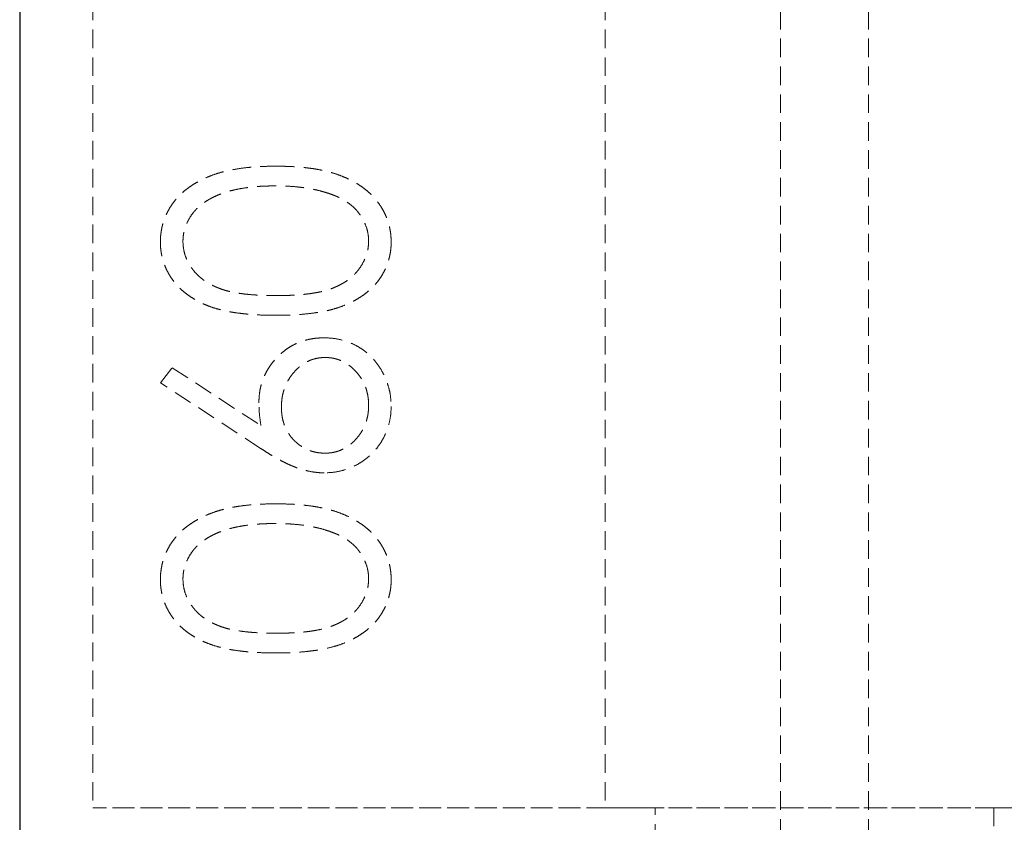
# Model space of a CAD drawing. Header units: millimetres. Extents: x -2922 to 3296, y -1758 to 2616.
# Tile 11 of 26: x -2922 to -2855, y 348 to 402. Entities that reach past the tile are written whole.
import ezdxf

# ---------------------------------------------------------------- set-up
doc = ezdxf.new("R2010")
doc.units = ezdxf.units.MM
doc.linetypes.add('HIDDEN', pattern=[1.905, 1.27, -0.635])
doc.layers.add('CAILLEBOTIS', color=1, linetype='Continuous', lineweight=25)

msp = doc.modelspace()

# ---------------------------------------------------------------- linework, layer by layer
at = {"color": 7, "linetype": 'HIDDEN', "lineweight": 18}
for p, q in [((-2870.238, 1976.518), (-2870.238, 298.018)), ((-2864.238, 1976.518), (-2864.238, 298.018)), ((-2917.238, 1929.518), (-2917.238, 348.518)), ((-2882.238, 1929.518), (-2882.238, 348.518)), ((-2912.623, 377.557), (-2911.808, 378.593)), ((-2911.808, 378.593), (-2905.748, 374.63)), ((-2905.778, 373.079), (-2912.623, 377.557)), ((-2817.238, 348.518), (-2917.238, 348.518)), ((-2882.238, 348.518), (-2917.238, 348.518)), ((-2878.81, 348.518), (-2882.238, 348.518)), ((-2882.238, 348.518), (-2878.81, 348.518)), ((-2878.81, 308.018), (-2878.81, 348.518)), ((-2855.666, 348.518), (-2878.81, 348.518)), ((-2855.666, 348.518), (-2855.666, 308.018)), ((-2852.238, 348.518), (-2855.666, 348.518)), ((-2855.666, 348.518), (-2852.238, 348.518))]:
    msp.add_line(p, q, dxfattribs=at)
for points, knots in [([(-2912.623, 387.187), (-2912.621, 387.306), (-2912.618, 387.544), (-2912.571, 387.894), (-2912.511, 388.237), (-2912.416, 388.57), (-2912.301, 388.897), (-2912.149, 389.211), (-2911.984, 389.524), (-2911.783, 389.819), (-2911.561, 390.108), (-2911.309, 390.378), (-2911.034, 390.638), (-2910.729, 390.876), (-2910.4, 391.104), (-2910.044, 391.312), (-2909.661, 391.505), (-2909.253, 391.687), (-2908.81, 391.846), (-2908.334, 391.987), (-2907.821, 392.103), (-2907.273, 392.199), (-2906.688, 392.273), (-2906.068, 392.328), (-2905.411, 392.356), (-2904.962, 392.361), (-2904.732, 392.364)], [0, 0, 0, 0, 0.033788, 0.067226, 0.099841, 0.132545, 0.16513, 0.198011, 0.23128, 0.265044, 0.299216, 0.334359, 0.369695, 0.406258, 0.443804, 0.482982, 0.523085, 0.565267, 0.609343, 0.656393, 0.705887, 0.758326, 0.813833, 0.872795, 0.934723, 1, 1, 1, 1]), ([(-2912.623, 387.187), (-2912.621, 387.306), (-2912.618, 387.544), (-2912.571, 387.894), (-2912.511, 388.237), (-2912.416, 388.57), (-2912.301, 388.897), (-2912.149, 389.211), (-2911.984, 389.524), (-2911.783, 389.819), (-2911.561, 390.108), (-2911.309, 390.378), (-2911.034, 390.638), (-2910.729, 390.876), (-2910.4, 391.104), (-2910.044, 391.312), (-2909.661, 391.505), (-2909.253, 391.687), (-2908.81, 391.846), (-2908.334, 391.987), (-2907.821, 392.103), (-2907.273, 392.199), (-2906.688, 392.273), (-2906.068, 392.328), (-2905.411, 392.356), (-2904.962, 392.361), (-2904.732, 392.364)], [0, 0, 0, 0, 0.033788, 0.067226, 0.099841, 0.132545, 0.16513, 0.198011, 0.23128, 0.265044, 0.299216, 0.334359, 0.369695, 0.406258, 0.443804, 0.482982, 0.523085, 0.565267, 0.609343, 0.656393, 0.705887, 0.758326, 0.813833, 0.872795, 0.934723, 1, 1, 1, 1]), ([(-2904.732, 392.364), (-2904.503, 392.361), (-2904.055, 392.356), (-2903.401, 392.328), (-2902.784, 392.272), (-2902.203, 392.203), (-2901.657, 392.106), (-2901.148, 391.989), (-2900.673, 391.856), (-2900.236, 391.695), (-2899.829, 391.517), (-2899.449, 391.324), (-2899.092, 391.117), (-2898.763, 390.893), (-2898.459, 390.651), (-2898.183, 390.392), (-2897.929, 390.119), (-2897.705, 389.829), (-2897.502, 389.53), (-2897.331, 389.218), (-2897.183, 388.9), (-2897.062, 388.574), (-2896.968, 388.239), (-2896.904, 387.895), (-2896.859, 387.544), (-2896.855, 387.306), (-2896.853, 387.187)], [0, 0, 0, 0, 0.065069, 0.127067, 0.185532, 0.240785, 0.293004, 0.342556, 0.388955, 0.432815, 0.474671, 0.514821, 0.553655, 0.591479, 0.627861, 0.663639, 0.698823, 0.733433, 0.76763, 0.801074, 0.83425, 0.86697, 0.899712, 0.932696, 0.966173, 1, 1, 1, 1]), ([(-2904.732, 392.364), (-2904.503, 392.361), (-2904.055, 392.356), (-2903.401, 392.328), (-2902.784, 392.272), (-2902.203, 392.203), (-2901.657, 392.106), (-2901.148, 391.989), (-2900.673, 391.856), (-2900.236, 391.695), (-2899.829, 391.517), (-2899.449, 391.324), (-2899.092, 391.117), (-2898.763, 390.893), (-2898.459, 390.651), (-2898.183, 390.392), (-2897.929, 390.119), (-2897.705, 389.829), (-2897.502, 389.53), (-2897.331, 389.218), (-2897.183, 388.9), (-2897.062, 388.574), (-2896.968, 388.239), (-2896.904, 387.895), (-2896.859, 387.544), (-2896.855, 387.306), (-2896.853, 387.187)], [0, 0, 0, 0, 0.065069, 0.127067, 0.185532, 0.240785, 0.293004, 0.342556, 0.388955, 0.432815, 0.474671, 0.514821, 0.553655, 0.591479, 0.627861, 0.663639, 0.698823, 0.733433, 0.76763, 0.801074, 0.83425, 0.86697, 0.899712, 0.932696, 0.966173, 1, 1, 1, 1]), ([(-2904.738, 391.018), (-2904.918, 391.016), (-2905.271, 391.011), (-2905.788, 390.994), (-2906.278, 390.948), (-2906.745, 390.897), (-2907.185, 390.823), (-2907.603, 390.742), (-2907.993, 390.634), (-2908.361, 390.519), (-2908.703, 390.387), (-2909.02, 390.242), (-2909.315, 390.086), (-2909.586, 389.918), (-2909.835, 389.738), (-2910.056, 389.541), (-2910.26, 389.338), (-2910.489, 389.051), (-2910.724, 388.677), (-2910.934, 388.209), (-2911.058, 387.724), (-2911.076, 387.396), (-2911.084, 387.232)], [0, 0, 0, 0, 0.065674, 0.128473, 0.188155, 0.24508, 0.299416, 0.350785, 0.399899, 0.446624, 0.491202, 0.533319, 0.573791, 0.612461, 0.649528, 0.685459, 0.720284, 0.754012, 0.819093, 0.880506, 0.940318, 1, 1, 1, 1]), ([(-2904.738, 391.018), (-2904.918, 391.016), (-2905.271, 391.011), (-2905.788, 390.994), (-2906.278, 390.948), (-2906.745, 390.897), (-2907.185, 390.823), (-2907.603, 390.742), (-2907.993, 390.634), (-2908.361, 390.519), (-2908.703, 390.387), (-2909.02, 390.242), (-2909.315, 390.086), (-2909.586, 389.918), (-2909.835, 389.738), (-2910.056, 389.541), (-2910.26, 389.338), (-2910.489, 389.051), (-2910.724, 388.677), (-2910.934, 388.209), (-2911.058, 387.724), (-2911.076, 387.396), (-2911.084, 387.232)], [0, 0, 0, 0, 0.065674, 0.128473, 0.188155, 0.24508, 0.299416, 0.350785, 0.399899, 0.446624, 0.491202, 0.533319, 0.573791, 0.612461, 0.649528, 0.685459, 0.720284, 0.754012, 0.819093, 0.880506, 0.940318, 1, 1, 1, 1]), ([(-2900.967, 390.45), (-2901.101, 390.495), (-2901.373, 390.587), (-2901.794, 390.706), (-2902.236, 390.799), (-2902.697, 390.883), (-2903.179, 390.94), (-2903.681, 390.986), (-2904.203, 391.013), (-2904.558, 391.016), (-2904.738, 391.018)], [0, 0, 0, 0, 0.110588, 0.224542, 0.342503, 0.464324, 0.590756, 0.722227, 0.858843, 1, 1, 1, 1]), ([(-2900.967, 390.45), (-2901.101, 390.495), (-2901.373, 390.587), (-2901.794, 390.706), (-2902.236, 390.799), (-2902.697, 390.883), (-2903.179, 390.94), (-2903.681, 390.986), (-2904.203, 391.013), (-2904.558, 391.016), (-2904.738, 391.018)], [0, 0, 0, 0, 0.110588, 0.224542, 0.342503, 0.464324, 0.590756, 0.722227, 0.858843, 1, 1, 1, 1]), ([(-2898.392, 387.232), (-2898.399, 387.398), (-2898.414, 387.729), (-2898.54, 388.216), (-2898.745, 388.685), (-2898.979, 389.055), (-2899.203, 389.335), (-2899.394, 389.536), (-2899.609, 389.721), (-2899.84, 389.896), (-2900.092, 390.056), (-2900.364, 390.202), (-2900.658, 390.335), (-2900.862, 390.411), (-2900.967, 390.45)], [0, 0, 0, 0, 0.112802, 0.225203, 0.339663, 0.459731, 0.521784, 0.583969, 0.64821, 0.71391, 0.781027, 0.851466, 0.924059, 1, 1, 1, 1]), ([(-2898.392, 387.232), (-2898.399, 387.398), (-2898.414, 387.729), (-2898.54, 388.216), (-2898.745, 388.685), (-2898.979, 389.055), (-2899.203, 389.335), (-2899.394, 389.536), (-2899.609, 389.721), (-2899.84, 389.896), (-2900.092, 390.056), (-2900.364, 390.202), (-2900.658, 390.335), (-2900.862, 390.411), (-2900.967, 390.45)], [0, 0, 0, 0, 0.112802, 0.225203, 0.339663, 0.459731, 0.521784, 0.583969, 0.64821, 0.71391, 0.781027, 0.851466, 0.924059, 1, 1, 1, 1]), ([(-2904.732, 382.172), (-2904.972, 382.173), (-2905.439, 382.176), (-2906.12, 382.206), (-2906.758, 382.257), (-2907.355, 382.326), (-2907.909, 382.41), (-2908.42, 382.523), (-2908.89, 382.65), (-2909.321, 382.798), (-2909.717, 382.966), (-2910.088, 383.147), (-2910.431, 383.351), (-2910.753, 383.565), (-2911.049, 383.798), (-2911.321, 384.045), (-2911.568, 384.311), (-2911.79, 384.592), (-2911.985, 384.888), (-2912.157, 385.19), (-2912.299, 385.503), (-2912.416, 385.824), (-2912.511, 386.153), (-2912.576, 386.49), (-2912.617, 386.835), (-2912.621, 387.069), (-2912.623, 387.187)], [0, 0, 0, 0, 0.06859, 0.133236, 0.194298, 0.251261, 0.304491, 0.354209, 0.400451, 0.443378, 0.483979, 0.523213, 0.561001, 0.597856, 0.633471, 0.668265, 0.702638, 0.736825, 0.77043, 0.803572, 0.835925, 0.86847, 0.900854, 0.933471, 0.96626, 1, 1, 1, 1]), ([(-2904.732, 382.172), (-2904.972, 382.173), (-2905.439, 382.176), (-2906.12, 382.206), (-2906.758, 382.257), (-2907.355, 382.326), (-2907.909, 382.41), (-2908.42, 382.523), (-2908.89, 382.65), (-2909.321, 382.798), (-2909.717, 382.966), (-2910.088, 383.147), (-2910.431, 383.351), (-2910.753, 383.565), (-2911.049, 383.798), (-2911.321, 384.045), (-2911.568, 384.311), (-2911.79, 384.592), (-2911.985, 384.888), (-2912.157, 385.19), (-2912.299, 385.503), (-2912.416, 385.824), (-2912.511, 386.153), (-2912.576, 386.49), (-2912.617, 386.835), (-2912.621, 387.069), (-2912.623, 387.187)], [0, 0, 0, 0, 0.06859, 0.133236, 0.194298, 0.251261, 0.304491, 0.354209, 0.400451, 0.443378, 0.483979, 0.523213, 0.561001, 0.597856, 0.633471, 0.668265, 0.702638, 0.736825, 0.77043, 0.803572, 0.835925, 0.86847, 0.900854, 0.933471, 0.96626, 1, 1, 1, 1]), ([(-2911.084, 387.232), (-2911.076, 387.066), (-2911.058, 386.734), (-2910.934, 386.244), (-2910.724, 385.773), (-2910.489, 385.398), (-2910.261, 385.114), (-2910.067, 384.912), (-2909.856, 384.721), (-2909.623, 384.547), (-2909.371, 384.386), (-2909.103, 384.233), (-2908.812, 384.1), (-2908.501, 383.975), (-2908.16, 383.865), (-2907.783, 383.774), (-2907.368, 383.692), (-2906.914, 383.632), (-2906.425, 383.58), (-2905.896, 383.546), (-2905.33, 383.52), (-2904.939, 383.519), (-2904.738, 383.518)], [0, 0, 0, 0, 0.060377, 0.120865, 0.182579, 0.247626, 0.281336, 0.315119, 0.349457, 0.384606, 0.421016, 0.458237, 0.496894, 0.537315, 0.58021, 0.627167, 0.678438, 0.734024, 0.793778, 0.857736, 0.926709, 1, 1, 1, 1]), ([(-2911.084, 387.232), (-2911.076, 387.066), (-2911.058, 386.734), (-2910.934, 386.244), (-2910.724, 385.773), (-2910.489, 385.398), (-2910.261, 385.114), (-2910.067, 384.912), (-2909.856, 384.721), (-2909.623, 384.547), (-2909.371, 384.386), (-2909.103, 384.233), (-2908.812, 384.1), (-2908.501, 383.975), (-2908.16, 383.865), (-2907.783, 383.774), (-2907.368, 383.692), (-2906.914, 383.632), (-2906.425, 383.58), (-2905.896, 383.546), (-2905.33, 383.52), (-2904.939, 383.519), (-2904.738, 383.518)], [0, 0, 0, 0, 0.060377, 0.120865, 0.182579, 0.247626, 0.281336, 0.315119, 0.349457, 0.384606, 0.421016, 0.458237, 0.496894, 0.537315, 0.58021, 0.627167, 0.678438, 0.734024, 0.793778, 0.857736, 0.926709, 1, 1, 1, 1]), ([(-2904.738, 383.518), (-2904.538, 383.519), (-2904.149, 383.52), (-2903.585, 383.545), (-2903.058, 383.581), (-2902.568, 383.626), (-2902.117, 383.694), (-2901.704, 383.771), (-2901.328, 383.862), (-2900.987, 383.972), (-2900.676, 384.096), (-2900.386, 384.232), (-2900.114, 384.379), (-2899.861, 384.54), (-2899.63, 384.719), (-2899.414, 384.908), (-2899.222, 385.114), (-2898.992, 385.399), (-2898.754, 385.775), (-2898.547, 386.249), (-2898.417, 386.736), (-2898.4, 387.067), (-2898.392, 387.232)], [0, 0, 0, 0, 0.072955, 0.141591, 0.205573, 0.265315, 0.320613, 0.371477, 0.418453, 0.461364, 0.501801, 0.540474, 0.577852, 0.614276, 0.64966, 0.684283, 0.718344, 0.752068, 0.817643, 0.879716, 0.939962, 1, 1, 1, 1]), ([(-2904.738, 383.518), (-2904.538, 383.519), (-2904.149, 383.52), (-2903.585, 383.545), (-2903.058, 383.581), (-2902.568, 383.626), (-2902.117, 383.694), (-2901.704, 383.771), (-2901.328, 383.862), (-2900.987, 383.972), (-2900.676, 384.096), (-2900.386, 384.232), (-2900.114, 384.379), (-2899.861, 384.54), (-2899.63, 384.719), (-2899.414, 384.908), (-2899.222, 385.114), (-2898.992, 385.399), (-2898.754, 385.775), (-2898.547, 386.249), (-2898.417, 386.736), (-2898.4, 387.067), (-2898.392, 387.232)], [0, 0, 0, 0, 0.072955, 0.141591, 0.205573, 0.265315, 0.320613, 0.371477, 0.418453, 0.461364, 0.501801, 0.540474, 0.577852, 0.614276, 0.64966, 0.684283, 0.718344, 0.752068, 0.817643, 0.879716, 0.939962, 1, 1, 1, 1]), ([(-2896.853, 387.187), (-2896.855, 387.069), (-2896.859, 386.835), (-2896.9, 386.49), (-2896.966, 386.154), (-2897.057, 385.827), (-2897.17, 385.507), (-2897.316, 385.198), (-2897.485, 384.897), (-2897.677, 384.604), (-2897.897, 384.326), (-2898.14, 384.059), (-2898.413, 383.813), (-2898.711, 383.582), (-2899.033, 383.365), (-2899.38, 383.163), (-2899.753, 382.977), (-2900.152, 382.807), (-2900.586, 382.657), (-2901.057, 382.524), (-2901.571, 382.418), (-2902.124, 382.329), (-2902.719, 382.257), (-2903.354, 382.206), (-2904.03, 382.176), (-2904.494, 382.173), (-2904.732, 382.172)], [0, 0, 0, 0, 0.033789, 0.066625, 0.099289, 0.131367, 0.163592, 0.196113, 0.228912, 0.26217, 0.296004, 0.330232, 0.365076, 0.400968, 0.437877, 0.475966, 0.51564, 0.556675, 0.600028, 0.64669, 0.696419, 0.749772, 0.80685, 0.86743, 0.931884, 1, 1, 1, 1]), ([(-2896.853, 387.187), (-2896.855, 387.069), (-2896.859, 386.835), (-2896.9, 386.49), (-2896.966, 386.154), (-2897.057, 385.827), (-2897.17, 385.507), (-2897.316, 385.198), (-2897.485, 384.897), (-2897.677, 384.604), (-2897.897, 384.326), (-2898.14, 384.059), (-2898.413, 383.813), (-2898.711, 383.582), (-2899.033, 383.365), (-2899.38, 383.163), (-2899.753, 382.977), (-2900.152, 382.807), (-2900.586, 382.657), (-2901.057, 382.524), (-2901.571, 382.418), (-2902.124, 382.329), (-2902.719, 382.257), (-2903.354, 382.206), (-2904.03, 382.176), (-2904.494, 382.173), (-2904.732, 382.172)], [0, 0, 0, 0, 0.033789, 0.066625, 0.099289, 0.131367, 0.163592, 0.196113, 0.228912, 0.26217, 0.296004, 0.330232, 0.365076, 0.400968, 0.437877, 0.475966, 0.51564, 0.556675, 0.600028, 0.64669, 0.696419, 0.749772, 0.80685, 0.86743, 0.931884, 1, 1, 1, 1]), ([(-2905.892, 376.183), (-2905.888, 376.336), (-2905.88, 376.636), (-2905.818, 377.077), (-2905.72, 377.5), (-2905.577, 377.904), (-2905.395, 378.291), (-2905.177, 378.663), (-2904.911, 379.012), (-2904.614, 379.344), (-2904.285, 379.645), (-2903.936, 379.911), (-2903.567, 380.136), (-2903.178, 380.315), (-2902.772, 380.458), (-2902.347, 380.56), (-2901.903, 380.621), (-2901.601, 380.629), (-2901.448, 380.633)], [0, 0, 0, 0, 0.065232, 0.128407, 0.19007, 0.250947, 0.311551, 0.372869, 0.435031, 0.49908, 0.5631, 0.62552, 0.686691, 0.747683, 0.80856, 0.87074, 0.93434, 1, 1, 1, 1]), ([(-2905.892, 376.183), (-2905.888, 376.336), (-2905.88, 376.636), (-2905.818, 377.077), (-2905.72, 377.5), (-2905.577, 377.904), (-2905.395, 378.291), (-2905.177, 378.663), (-2904.911, 379.012), (-2904.614, 379.344), (-2904.285, 379.645), (-2903.936, 379.911), (-2903.567, 380.136), (-2903.178, 380.315), (-2902.772, 380.458), (-2902.347, 380.56), (-2901.903, 380.621), (-2901.601, 380.629), (-2901.448, 380.633)], [0, 0, 0, 0, 0.065232, 0.128407, 0.19007, 0.250947, 0.311551, 0.372869, 0.435031, 0.49908, 0.5631, 0.62552, 0.686691, 0.747683, 0.80856, 0.87074, 0.93434, 1, 1, 1, 1]), ([(-2901.448, 380.633), (-2901.238, 380.627), (-2900.825, 380.615), (-2900.223, 380.496), (-2899.651, 380.311), (-2899.117, 380.043), (-2898.618, 379.716), (-2898.177, 379.312), (-2897.784, 378.852), (-2897.455, 378.331), (-2897.187, 377.771), (-2896.994, 377.182), (-2896.876, 376.571), (-2896.861, 376.156), (-2896.853, 375.946)], [0, 0, 0, 0, 0.08595, 0.16913, 0.250406, 0.33193, 0.413348, 0.494159, 0.57601, 0.660748, 0.745776, 0.830039, 0.914025, 1, 1, 1, 1]), ([(-2901.448, 380.633), (-2901.238, 380.627), (-2900.825, 380.615), (-2900.223, 380.496), (-2899.651, 380.311), (-2899.117, 380.043), (-2898.618, 379.716), (-2898.177, 379.312), (-2897.784, 378.852), (-2897.455, 378.331), (-2897.187, 377.771), (-2896.994, 377.182), (-2896.876, 376.571), (-2896.861, 376.156), (-2896.853, 375.946)], [0, 0, 0, 0, 0.08595, 0.16913, 0.250406, 0.33193, 0.413348, 0.494159, 0.57601, 0.660748, 0.745776, 0.830039, 0.914025, 1, 1, 1, 1]), ([(-2901.367, 379.287), (-2901.469, 379.285), (-2901.67, 379.28), (-2901.964, 379.228), (-2902.249, 379.155), (-2902.521, 379.046), (-2902.78, 378.903), (-2903.028, 378.73), (-2903.266, 378.529), (-2903.487, 378.297), (-2903.689, 378.045), (-2903.867, 377.776), (-2904.019, 377.497), (-2904.139, 377.202), (-2904.235, 376.895), (-2904.305, 376.576), (-2904.344, 376.242), (-2904.35, 376.016), (-2904.353, 375.901)], [0, 0, 0, 0, 0.061141, 0.12, 0.178235, 0.236269, 0.294945, 0.354735, 0.416752, 0.48069, 0.545861, 0.609791, 0.673008, 0.735826, 0.799829, 0.864768, 0.931084, 1, 1, 1, 1]), ([(-2901.367, 379.287), (-2901.469, 379.285), (-2901.67, 379.28), (-2901.964, 379.228), (-2902.249, 379.155), (-2902.521, 379.046), (-2902.78, 378.903), (-2903.028, 378.73), (-2903.266, 378.529), (-2903.487, 378.297), (-2903.689, 378.045), (-2903.867, 377.776), (-2904.019, 377.497), (-2904.139, 377.202), (-2904.235, 376.895), (-2904.305, 376.576), (-2904.344, 376.242), (-2904.35, 376.016), (-2904.353, 375.901)], [0, 0, 0, 0, 0.061141, 0.12, 0.178235, 0.236269, 0.294945, 0.354735, 0.416752, 0.48069, 0.545861, 0.609791, 0.673008, 0.735826, 0.799829, 0.864768, 0.931084, 1, 1, 1, 1]), ([(-2898.392, 376.018), (-2898.395, 376.129), (-2898.402, 376.348), (-2898.44, 376.67), (-2898.511, 376.978), (-2898.602, 377.276), (-2898.728, 377.559), (-2898.877, 377.83), (-2899.057, 378.087), (-2899.259, 378.331), (-2899.479, 378.555), (-2899.714, 378.752), (-2899.963, 378.915), (-2900.221, 379.051), (-2900.491, 379.158), (-2900.772, 379.233), (-2901.066, 379.279), (-2901.265, 379.285), (-2901.367, 379.287)], [0, 0, 0, 0, 0.067955, 0.133269, 0.197814, 0.260677, 0.323397, 0.386364, 0.449644, 0.514795, 0.579233, 0.641329, 0.701377, 0.760739, 0.819228, 0.878125, 0.938154, 1, 1, 1, 1]), ([(-2898.392, 376.018), (-2898.395, 376.129), (-2898.402, 376.348), (-2898.44, 376.67), (-2898.511, 376.978), (-2898.602, 377.276), (-2898.728, 377.559), (-2898.877, 377.83), (-2899.057, 378.087), (-2899.259, 378.331), (-2899.479, 378.555), (-2899.714, 378.752), (-2899.963, 378.915), (-2900.221, 379.051), (-2900.491, 379.158), (-2900.772, 379.233), (-2901.066, 379.279), (-2901.265, 379.285), (-2901.367, 379.287)], [0, 0, 0, 0, 0.067955, 0.133269, 0.197814, 0.260677, 0.323397, 0.386364, 0.449644, 0.514795, 0.579233, 0.641329, 0.701377, 0.760739, 0.819228, 0.878125, 0.938154, 1, 1, 1, 1]), ([(-2905.748, 374.63), (-2905.79, 374.894), (-2905.872, 375.408), (-2905.885, 375.929), (-2905.892, 376.183)], [0, 0, 0, 0, 0.512659, 1, 1, 1, 1]), ([(-2905.748, 374.63), (-2905.79, 374.894), (-2905.872, 375.408), (-2905.885, 375.929), (-2905.892, 376.183)], [0, 0, 0, 0, 0.512659, 1, 1, 1, 1]), ([(-2904.353, 375.901), (-2904.35, 375.787), (-2904.344, 375.563), (-2904.305, 375.236), (-2904.236, 374.925), (-2904.139, 374.631), (-2904.02, 374.351), (-2903.867, 374.092), (-2903.689, 373.847), (-2903.486, 373.621), (-2903.265, 373.416), (-2903.027, 373.24), (-2902.779, 373.087), (-2902.519, 372.964), (-2902.247, 372.867), (-2901.965, 372.797), (-2901.669, 372.759), (-2901.469, 372.752), (-2901.367, 372.749)], [0, 0, 0, 0, 0.070604, 0.137909, 0.203208, 0.266995, 0.329066, 0.390617, 0.45262, 0.515719, 0.577901, 0.638908, 0.698333, 0.757281, 0.816383, 0.876259, 0.936813, 1, 1, 1, 1]), ([(-2904.353, 375.901), (-2904.35, 375.787), (-2904.344, 375.563), (-2904.305, 375.236), (-2904.236, 374.925), (-2904.139, 374.631), (-2904.02, 374.351), (-2903.867, 374.092), (-2903.689, 373.847), (-2903.486, 373.621), (-2903.265, 373.416), (-2903.027, 373.24), (-2902.779, 373.087), (-2902.519, 372.964), (-2902.247, 372.867), (-2901.965, 372.797), (-2901.669, 372.759), (-2901.469, 372.752), (-2901.367, 372.749)], [0, 0, 0, 0, 0.070604, 0.137909, 0.203208, 0.266995, 0.329066, 0.390617, 0.45262, 0.515719, 0.577901, 0.638908, 0.698333, 0.757281, 0.816383, 0.876259, 0.936813, 1, 1, 1, 1]), ([(-2896.853, 375.946), (-2896.86, 375.744), (-2896.873, 375.344), (-2896.989, 374.756), (-2897.175, 374.19), (-2897.437, 373.654), (-2897.763, 373.155), (-2898.152, 372.706), (-2898.606, 372.318), (-2899.113, 371.992), (-2899.658, 371.733), (-2900.227, 371.54), (-2900.818, 371.426), (-2901.219, 371.411), (-2901.421, 371.403)], [0, 0, 0, 0, 0.084348, 0.167078, 0.249605, 0.332974, 0.416161, 0.497811, 0.580686, 0.664926, 0.749428, 0.832484, 0.915626, 1, 1, 1, 1]), ([(-2896.853, 375.946), (-2896.86, 375.744), (-2896.873, 375.344), (-2896.989, 374.756), (-2897.175, 374.19), (-2897.437, 373.654), (-2897.763, 373.155), (-2898.152, 372.706), (-2898.606, 372.318), (-2899.113, 371.992), (-2899.658, 371.733), (-2900.227, 371.54), (-2900.818, 371.426), (-2901.219, 371.411), (-2901.421, 371.403)], [0, 0, 0, 0, 0.084348, 0.167078, 0.249605, 0.332974, 0.416161, 0.497811, 0.580686, 0.664926, 0.749428, 0.832484, 0.915626, 1, 1, 1, 1]), ([(-2901.367, 372.749), (-2901.265, 372.752), (-2901.066, 372.757), (-2900.772, 372.804), (-2900.491, 372.878), (-2900.222, 372.986), (-2899.961, 373.117), (-2899.716, 373.285), (-2899.478, 373.478), (-2899.259, 373.703), (-2899.056, 373.946), (-2898.878, 374.205), (-2898.727, 374.477), (-2898.603, 374.76), (-2898.511, 375.058), (-2898.44, 375.366), (-2898.402, 375.689), (-2898.395, 375.907), (-2898.392, 376.018)], [0, 0, 0, 0, 0.061835, 0.121854, 0.180741, 0.23922, 0.298291, 0.358667, 0.420363, 0.48479, 0.549929, 0.613703, 0.676659, 0.739368, 0.80222, 0.866754, 0.932057, 1, 1, 1, 1]), ([(-2901.367, 372.749), (-2901.265, 372.752), (-2901.066, 372.757), (-2900.772, 372.804), (-2900.491, 372.878), (-2900.222, 372.986), (-2899.961, 373.117), (-2899.716, 373.285), (-2899.478, 373.478), (-2899.259, 373.703), (-2899.056, 373.946), (-2898.878, 374.205), (-2898.727, 374.477), (-2898.603, 374.76), (-2898.511, 375.058), (-2898.44, 375.366), (-2898.402, 375.689), (-2898.395, 375.907), (-2898.392, 376.018)], [0, 0, 0, 0, 0.061835, 0.121854, 0.180741, 0.23922, 0.298291, 0.358667, 0.420363, 0.48479, 0.549929, 0.613703, 0.676659, 0.739368, 0.80222, 0.866754, 0.932057, 1, 1, 1, 1]), ([(-2901.421, 371.403), (-2901.575, 371.408), (-2901.891, 371.418), (-2902.368, 371.49), (-2902.857, 371.606), (-2903.272, 371.736), (-2903.611, 371.873), (-2903.885, 371.988), (-2904.167, 372.13), (-2904.467, 372.281), (-2904.776, 372.456), (-2905.1, 372.646), (-2905.435, 372.856), (-2905.662, 373.004), (-2905.778, 373.079)], [0, 0, 0, 0, 0.097818, 0.199726, 0.305276, 0.415811, 0.474472, 0.537274, 0.603657, 0.674299, 0.749834, 0.828598, 0.912378, 1, 1, 1, 1]), ([(-2901.421, 371.403), (-2901.575, 371.408), (-2901.891, 371.418), (-2902.368, 371.49), (-2902.857, 371.606), (-2903.272, 371.736), (-2903.611, 371.873), (-2903.885, 371.988), (-2904.167, 372.13), (-2904.467, 372.281), (-2904.776, 372.456), (-2905.1, 372.646), (-2905.435, 372.856), (-2905.662, 373.004), (-2905.778, 373.079)], [0, 0, 0, 0, 0.097818, 0.199726, 0.305276, 0.415811, 0.474472, 0.537274, 0.603657, 0.674299, 0.749834, 0.828598, 0.912378, 1, 1, 1, 1]), ([(-2912.623, 364.11), (-2912.621, 364.229), (-2912.618, 364.467), (-2912.571, 364.817), (-2912.511, 365.16), (-2912.416, 365.493), (-2912.301, 365.82), (-2912.149, 366.134), (-2911.984, 366.447), (-2911.783, 366.743), (-2911.561, 367.031), (-2911.309, 367.301), (-2911.034, 367.561), (-2910.729, 367.799), (-2910.4, 368.027), (-2910.044, 368.235), (-2909.661, 368.428), (-2909.253, 368.61), (-2908.81, 368.769), (-2908.334, 368.91), (-2907.821, 369.026), (-2907.273, 369.122), (-2906.688, 369.196), (-2906.068, 369.251), (-2905.411, 369.279), (-2904.962, 369.285), (-2904.732, 369.287)], [0, 0, 0, 0, 0.033788, 0.067226, 0.099841, 0.132545, 0.16513, 0.198011, 0.23128, 0.265044, 0.299216, 0.334359, 0.369695, 0.406258, 0.443804, 0.482982, 0.523085, 0.565267, 0.609343, 0.656393, 0.705887, 0.758326, 0.813833, 0.872795, 0.934723, 1, 1, 1, 1]), ([(-2912.623, 364.11), (-2912.621, 364.229), (-2912.618, 364.467), (-2912.571, 364.817), (-2912.511, 365.16), (-2912.416, 365.493), (-2912.301, 365.82), (-2912.149, 366.134), (-2911.984, 366.447), (-2911.783, 366.743), (-2911.561, 367.031), (-2911.309, 367.301), (-2911.034, 367.561), (-2910.729, 367.799), (-2910.4, 368.027), (-2910.044, 368.235), (-2909.661, 368.428), (-2909.253, 368.61), (-2908.81, 368.769), (-2908.334, 368.91), (-2907.821, 369.026), (-2907.273, 369.122), (-2906.688, 369.196), (-2906.068, 369.251), (-2905.411, 369.279), (-2904.962, 369.285), (-2904.732, 369.287)], [0, 0, 0, 0, 0.033788, 0.067226, 0.099841, 0.132545, 0.16513, 0.198011, 0.23128, 0.265044, 0.299216, 0.334359, 0.369695, 0.406258, 0.443804, 0.482982, 0.523085, 0.565267, 0.609343, 0.656393, 0.705887, 0.758326, 0.813833, 0.872795, 0.934723, 1, 1, 1, 1]), ([(-2904.732, 369.287), (-2904.503, 369.285), (-2904.055, 369.279), (-2903.401, 369.251), (-2902.784, 369.195), (-2902.203, 369.126), (-2901.657, 369.029), (-2901.148, 368.912), (-2900.673, 368.779), (-2900.236, 368.618), (-2899.829, 368.44), (-2899.449, 368.247), (-2899.092, 368.04), (-2898.763, 367.816), (-2898.459, 367.574), (-2898.183, 367.315), (-2897.929, 367.042), (-2897.705, 366.752), (-2897.502, 366.453), (-2897.331, 366.141), (-2897.183, 365.823), (-2897.062, 365.497), (-2896.968, 365.162), (-2896.904, 364.818), (-2896.859, 364.467), (-2896.855, 364.229), (-2896.853, 364.11)], [0, 0, 0, 0, 0.065069, 0.127067, 0.185532, 0.240785, 0.293004, 0.342556, 0.388955, 0.432815, 0.474671, 0.514821, 0.553655, 0.591479, 0.627861, 0.663639, 0.698823, 0.733433, 0.76763, 0.801074, 0.83425, 0.86697, 0.899712, 0.932696, 0.966173, 1, 1, 1, 1]), ([(-2904.732, 369.287), (-2904.503, 369.285), (-2904.055, 369.279), (-2903.401, 369.251), (-2902.784, 369.195), (-2902.203, 369.126), (-2901.657, 369.029), (-2901.148, 368.912), (-2900.673, 368.779), (-2900.236, 368.618), (-2899.829, 368.44), (-2899.449, 368.247), (-2899.092, 368.04), (-2898.763, 367.816), (-2898.459, 367.574), (-2898.183, 367.315), (-2897.929, 367.042), (-2897.705, 366.752), (-2897.502, 366.453), (-2897.331, 366.141), (-2897.183, 365.823), (-2897.062, 365.497), (-2896.968, 365.162), (-2896.904, 364.818), (-2896.859, 364.467), (-2896.855, 364.229), (-2896.853, 364.11)], [0, 0, 0, 0, 0.065069, 0.127067, 0.185532, 0.240785, 0.293004, 0.342556, 0.388955, 0.432815, 0.474671, 0.514821, 0.553655, 0.591479, 0.627861, 0.663639, 0.698823, 0.733433, 0.76763, 0.801074, 0.83425, 0.86697, 0.899712, 0.932696, 0.966173, 1, 1, 1, 1]), ([(-2904.738, 367.941), (-2904.918, 367.939), (-2905.271, 367.934), (-2905.788, 367.917), (-2906.278, 367.871), (-2906.745, 367.82), (-2907.185, 367.746), (-2907.603, 367.666), (-2907.993, 367.558), (-2908.361, 367.442), (-2908.703, 367.31), (-2909.02, 367.165), (-2909.315, 367.01), (-2909.586, 366.841), (-2909.835, 366.661), (-2910.056, 366.464), (-2910.26, 366.261), (-2910.489, 365.974), (-2910.724, 365.6), (-2910.934, 365.132), (-2911.058, 364.647), (-2911.076, 364.319), (-2911.084, 364.155)], [0, 0, 0, 0, 0.065674, 0.128473, 0.188155, 0.24508, 0.299416, 0.350785, 0.399899, 0.446624, 0.491202, 0.533319, 0.573791, 0.612461, 0.649528, 0.685459, 0.720284, 0.754012, 0.819093, 0.880506, 0.940318, 1, 1, 1, 1]), ([(-2904.738, 367.941), (-2904.918, 367.939), (-2905.271, 367.934), (-2905.788, 367.917), (-2906.278, 367.871), (-2906.745, 367.82), (-2907.185, 367.746), (-2907.603, 367.666), (-2907.993, 367.558), (-2908.361, 367.442), (-2908.703, 367.31), (-2909.02, 367.165), (-2909.315, 367.01), (-2909.586, 366.841), (-2909.835, 366.661), (-2910.056, 366.464), (-2910.26, 366.261), (-2910.489, 365.974), (-2910.724, 365.6), (-2910.934, 365.132), (-2911.058, 364.647), (-2911.076, 364.319), (-2911.084, 364.155)], [0, 0, 0, 0, 0.065674, 0.128473, 0.188155, 0.24508, 0.299416, 0.350785, 0.399899, 0.446624, 0.491202, 0.533319, 0.573791, 0.612461, 0.649528, 0.685459, 0.720284, 0.754012, 0.819093, 0.880506, 0.940318, 1, 1, 1, 1]), ([(-2900.967, 367.373), (-2901.101, 367.418), (-2901.373, 367.51), (-2901.794, 367.629), (-2902.236, 367.722), (-2902.697, 367.806), (-2903.179, 367.863), (-2903.681, 367.909), (-2904.203, 367.936), (-2904.558, 367.939), (-2904.738, 367.941)], [0, 0, 0, 0, 0.110588, 0.224542, 0.342503, 0.464324, 0.590756, 0.722227, 0.858843, 1, 1, 1, 1]), ([(-2900.967, 367.373), (-2901.101, 367.418), (-2901.373, 367.51), (-2901.794, 367.629), (-2902.236, 367.722), (-2902.697, 367.806), (-2903.179, 367.863), (-2903.681, 367.909), (-2904.203, 367.936), (-2904.558, 367.939), (-2904.738, 367.941)], [0, 0, 0, 0, 0.110588, 0.224542, 0.342503, 0.464324, 0.590756, 0.722227, 0.858843, 1, 1, 1, 1]), ([(-2898.392, 364.155), (-2898.399, 364.321), (-2898.414, 364.653), (-2898.54, 365.139), (-2898.745, 365.608), (-2898.979, 365.978), (-2899.203, 366.258), (-2899.394, 366.459), (-2899.609, 366.644), (-2899.84, 366.819), (-2900.092, 366.979), (-2900.364, 367.125), (-2900.658, 367.259), (-2900.862, 367.334), (-2900.967, 367.373)], [0, 0, 0, 0, 0.112802, 0.225203, 0.339663, 0.459731, 0.521784, 0.583969, 0.64821, 0.71391, 0.781027, 0.851466, 0.924059, 1, 1, 1, 1]), ([(-2898.392, 364.155), (-2898.399, 364.321), (-2898.414, 364.653), (-2898.54, 365.139), (-2898.745, 365.608), (-2898.979, 365.978), (-2899.203, 366.258), (-2899.394, 366.459), (-2899.609, 366.644), (-2899.84, 366.819), (-2900.092, 366.979), (-2900.364, 367.125), (-2900.658, 367.259), (-2900.862, 367.334), (-2900.967, 367.373)], [0, 0, 0, 0, 0.112802, 0.225203, 0.339663, 0.459731, 0.521784, 0.583969, 0.64821, 0.71391, 0.781027, 0.851466, 0.924059, 1, 1, 1, 1]), ([(-2904.732, 359.095), (-2904.972, 359.096), (-2905.439, 359.099), (-2906.12, 359.13), (-2906.758, 359.18), (-2907.355, 359.249), (-2907.909, 359.333), (-2908.42, 359.446), (-2908.89, 359.573), (-2909.321, 359.722), (-2909.717, 359.889), (-2910.088, 360.07), (-2910.431, 360.274), (-2910.753, 360.489), (-2911.049, 360.722), (-2911.321, 360.968), (-2911.568, 361.234), (-2911.79, 361.515), (-2911.985, 361.811), (-2912.157, 362.113), (-2912.299, 362.426), (-2912.416, 362.747), (-2912.511, 363.076), (-2912.576, 363.413), (-2912.617, 363.758), (-2912.621, 363.992), (-2912.623, 364.11)], [0, 0, 0, 0, 0.06859, 0.133236, 0.194298, 0.251261, 0.304491, 0.354209, 0.400451, 0.443378, 0.483979, 0.523213, 0.561001, 0.597856, 0.633471, 0.668265, 0.702638, 0.736825, 0.77043, 0.803572, 0.835925, 0.86847, 0.900854, 0.933471, 0.96626, 1, 1, 1, 1]), ([(-2904.732, 359.095), (-2904.972, 359.096), (-2905.439, 359.099), (-2906.12, 359.13), (-2906.758, 359.18), (-2907.355, 359.249), (-2907.909, 359.333), (-2908.42, 359.446), (-2908.89, 359.573), (-2909.321, 359.722), (-2909.717, 359.889), (-2910.088, 360.07), (-2910.431, 360.274), (-2910.753, 360.489), (-2911.049, 360.722), (-2911.321, 360.968), (-2911.568, 361.234), (-2911.79, 361.515), (-2911.985, 361.811), (-2912.157, 362.113), (-2912.299, 362.426), (-2912.416, 362.747), (-2912.511, 363.076), (-2912.576, 363.413), (-2912.617, 363.758), (-2912.621, 363.992), (-2912.623, 364.11)], [0, 0, 0, 0, 0.06859, 0.133236, 0.194298, 0.251261, 0.304491, 0.354209, 0.400451, 0.443378, 0.483979, 0.523213, 0.561001, 0.597856, 0.633471, 0.668265, 0.702638, 0.736825, 0.77043, 0.803572, 0.835925, 0.86847, 0.900854, 0.933471, 0.96626, 1, 1, 1, 1]), ([(-2911.084, 364.155), (-2911.076, 363.989), (-2911.058, 363.657), (-2910.934, 363.167), (-2910.724, 362.696), (-2910.489, 362.321), (-2910.261, 362.037), (-2910.067, 361.835), (-2909.856, 361.644), (-2909.623, 361.47), (-2909.371, 361.309), (-2909.103, 361.157), (-2908.812, 361.023), (-2908.501, 360.898), (-2908.16, 360.788), (-2907.783, 360.697), (-2907.368, 360.615), (-2906.914, 360.555), (-2906.425, 360.503), (-2905.896, 360.469), (-2905.33, 360.443), (-2904.939, 360.442), (-2904.738, 360.441)], [0, 0, 0, 0, 0.060377, 0.120865, 0.182579, 0.247626, 0.281336, 0.315119, 0.349457, 0.384606, 0.421016, 0.458237, 0.496894, 0.537315, 0.58021, 0.627167, 0.678438, 0.734024, 0.793778, 0.857736, 0.926709, 1, 1, 1, 1]), ([(-2911.084, 364.155), (-2911.076, 363.989), (-2911.058, 363.657), (-2910.934, 363.167), (-2910.724, 362.696), (-2910.489, 362.321), (-2910.261, 362.037), (-2910.067, 361.835), (-2909.856, 361.644), (-2909.623, 361.47), (-2909.371, 361.309), (-2909.103, 361.157), (-2908.812, 361.023), (-2908.501, 360.898), (-2908.16, 360.788), (-2907.783, 360.697), (-2907.368, 360.615), (-2906.914, 360.555), (-2906.425, 360.503), (-2905.896, 360.469), (-2905.33, 360.443), (-2904.939, 360.442), (-2904.738, 360.441)], [0, 0, 0, 0, 0.060377, 0.120865, 0.182579, 0.247626, 0.281336, 0.315119, 0.349457, 0.384606, 0.421016, 0.458237, 0.496894, 0.537315, 0.58021, 0.627167, 0.678438, 0.734024, 0.793778, 0.857736, 0.926709, 1, 1, 1, 1]), ([(-2904.738, 360.441), (-2904.538, 360.442), (-2904.149, 360.443), (-2903.585, 360.468), (-2903.058, 360.504), (-2902.568, 360.549), (-2902.117, 360.617), (-2901.704, 360.694), (-2901.328, 360.786), (-2900.987, 360.895), (-2900.676, 361.019), (-2900.386, 361.155), (-2900.114, 361.302), (-2899.861, 361.464), (-2899.63, 361.643), (-2899.414, 361.831), (-2899.222, 362.037), (-2898.992, 362.322), (-2898.754, 362.698), (-2898.547, 363.172), (-2898.417, 363.659), (-2898.4, 363.99), (-2898.392, 364.155)], [0, 0, 0, 0, 0.072955, 0.141591, 0.205573, 0.265315, 0.320613, 0.371477, 0.418453, 0.461364, 0.501801, 0.540474, 0.577852, 0.614276, 0.64966, 0.684283, 0.718344, 0.752068, 0.817643, 0.879716, 0.939962, 1, 1, 1, 1]), ([(-2904.738, 360.441), (-2904.538, 360.442), (-2904.149, 360.443), (-2903.585, 360.468), (-2903.058, 360.504), (-2902.568, 360.549), (-2902.117, 360.617), (-2901.704, 360.694), (-2901.328, 360.786), (-2900.987, 360.895), (-2900.676, 361.019), (-2900.386, 361.155), (-2900.114, 361.302), (-2899.861, 361.464), (-2899.63, 361.643), (-2899.414, 361.831), (-2899.222, 362.037), (-2898.992, 362.322), (-2898.754, 362.698), (-2898.547, 363.172), (-2898.417, 363.659), (-2898.4, 363.99), (-2898.392, 364.155)], [0, 0, 0, 0, 0.072955, 0.141591, 0.205573, 0.265315, 0.320613, 0.371477, 0.418453, 0.461364, 0.501801, 0.540474, 0.577852, 0.614276, 0.64966, 0.684283, 0.718344, 0.752068, 0.817643, 0.879716, 0.939962, 1, 1, 1, 1]), ([(-2896.853, 364.11), (-2896.855, 363.992), (-2896.859, 363.758), (-2896.9, 363.413), (-2896.966, 363.077), (-2897.057, 362.75), (-2897.17, 362.43), (-2897.316, 362.121), (-2897.485, 361.82), (-2897.677, 361.527), (-2897.897, 361.249), (-2898.14, 360.982), (-2898.413, 360.736), (-2898.711, 360.505), (-2899.033, 360.288), (-2899.38, 360.086), (-2899.753, 359.9), (-2900.152, 359.73), (-2900.586, 359.58), (-2901.057, 359.447), (-2901.571, 359.341), (-2902.124, 359.252), (-2902.719, 359.18), (-2903.354, 359.13), (-2904.03, 359.099), (-2904.494, 359.096), (-2904.732, 359.095)], [0, 0, 0, 0, 0.033789, 0.066625, 0.099289, 0.131367, 0.163592, 0.196113, 0.228912, 0.26217, 0.296004, 0.330232, 0.365076, 0.400968, 0.437877, 0.475966, 0.51564, 0.556675, 0.600028, 0.64669, 0.696419, 0.749772, 0.80685, 0.86743, 0.931884, 1, 1, 1, 1]), ([(-2896.853, 364.11), (-2896.855, 363.992), (-2896.859, 363.758), (-2896.9, 363.413), (-2896.966, 363.077), (-2897.057, 362.75), (-2897.17, 362.43), (-2897.316, 362.121), (-2897.485, 361.82), (-2897.677, 361.527), (-2897.897, 361.249), (-2898.14, 360.982), (-2898.413, 360.736), (-2898.711, 360.505), (-2899.033, 360.288), (-2899.38, 360.086), (-2899.753, 359.9), (-2900.152, 359.73), (-2900.586, 359.58), (-2901.057, 359.447), (-2901.571, 359.341), (-2902.124, 359.252), (-2902.719, 359.18), (-2903.354, 359.13), (-2904.03, 359.099), (-2904.494, 359.096), (-2904.732, 359.095)], [0, 0, 0, 0, 0.033789, 0.066625, 0.099289, 0.131367, 0.163592, 0.196113, 0.228912, 0.26217, 0.296004, 0.330232, 0.365076, 0.400968, 0.437877, 0.475966, 0.51564, 0.556675, 0.600028, 0.64669, 0.696419, 0.749772, 0.80685, 0.86743, 0.931884, 1, 1, 1, 1])]:
    msp.add_open_spline(points, degree=3, knots=knots, dxfattribs=at)
at = {"layer": 'CAILLEBOTIS'}
msp.add_line((-2922.238, 2031.518), (-2922.238, -1758.482), dxfattribs=at)

doc.saveas('drawing.dxf')
